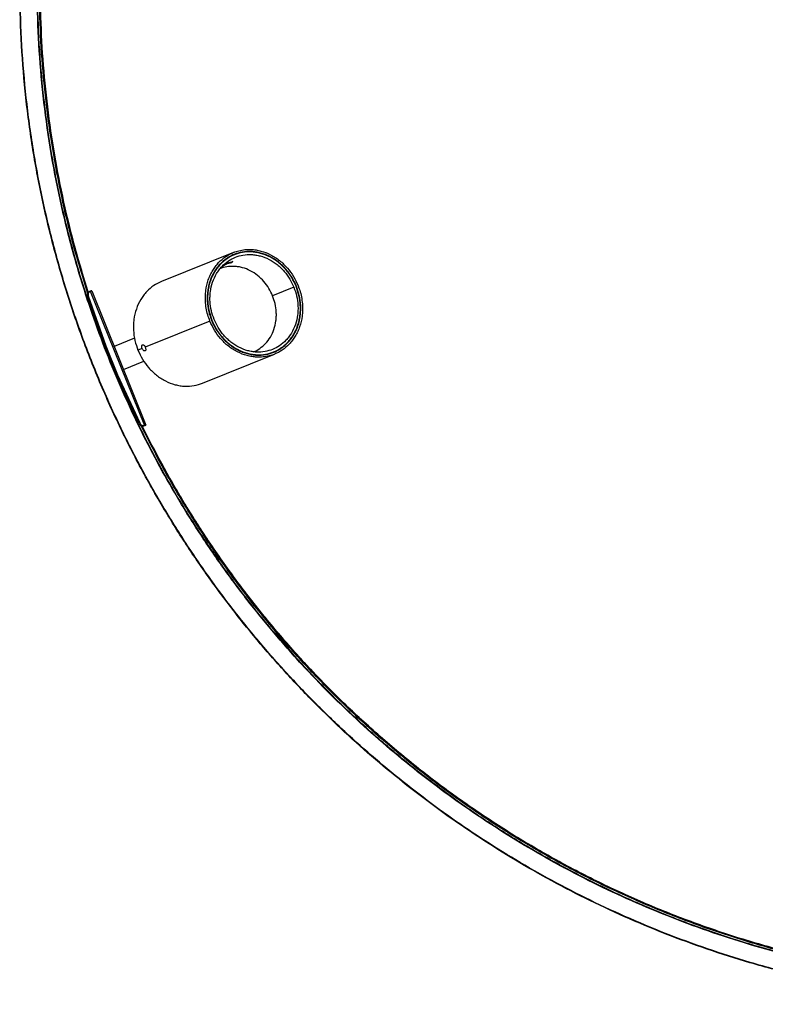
# Model space of a CAD drawing. Header units: millimetres. Extents: x 1397 to 3964, y 761 to 3462.
# Tile 5 of 8: x 1397 to 1758, y 2478 to 2954. Entities that reach past the tile are written whole.
import ezdxf

# ---------------------------------------------------------------- set-up
doc = ezdxf.new("R2010")
doc.units = ezdxf.units.MM
doc.header["$LTSCALE"] = 20

msp = doc.modelspace()

# ---------------------------------------------------------------- linework, layer by layer
at = {"color": 7, "linetype": 'Continuous', "lineweight": 25}
for p, q in [((1500.7, 2841.75), (1465.93, 2827.7)), ((1501.15, 2840.64), (1501.15, 2840.64)), ((1497.04, 2838.12), (1495.62, 2837.41)), ((1499.91, 2836.94), (1500.4, 2837.32)), ((1430.72, 2822.59), (1430.62, 2822.88)), ((1431.19, 2822.84), (1431.18, 2822.83)), ((1431.57, 2822.99), (1431.19, 2822.84)), ((1431.57, 2822.99), (1431.55, 2822.98)), ((1431.55, 2822.98), (1457.77, 2758.08)), ((1432.22, 2823.25), (1458.45, 2758.35)), ((1529.9, 2824.97), (1519.62, 2820.82)), ((1531.1, 2825.45), (1530.94, 2825.39)), ((1430.38, 2820.48), (1430.75, 2820.63)), ((1438.8, 2796.29), (1430.38, 2820.48)), ((1439.17, 2796.44), (1430.75, 2820.63)), ((1489.35, 2808.58), (1458.1, 2795.96)), ((1452.96, 2800.35), (1443.09, 2796.37)), ((1439.17, 2796.44), (1438.8, 2796.29)), ((1444.45, 2782.31), (1438.8, 2796.29)), ((1444.82, 2782.46), (1439.17, 2796.44)), ((1456.62, 2795.36), (1454.58, 2794.54)), ((1485.78, 2778.56), (1520.55, 2792.61)), ((1520.1, 2793.72), (1520.1, 2793.72)), ((1447.58, 2785.24), (1457.45, 2789.23)), ((1444.82, 2782.46), (1444.45, 2782.31)), ((1455.2, 2759.06), (1444.45, 2782.31)), ((1455.57, 2759.22), (1444.82, 2782.46)), ((1455.57, 2759.22), (1455.2, 2759.06)), ((1457.02, 2757.49), (1456.88, 2757.77)), ((1457.4, 2757.93), (1457.42, 2757.93)), ((1457.79, 2758.08), (1457.42, 2757.93)), ((1457.77, 2758.08), (1457.79, 2758.08)), ((1521, 2657.61), (1528.94, 2648.36)), ((1586.34, 2593.92), (1597.24, 2585.41))]:
    msp.add_line(p, q, dxfattribs=at)
for points, knots in [([(2191.61, 3357.37), (2196.72, 3353.28), (2207.02, 3345.04), (2221.93, 3331.81), (2236.54, 3317.82), (2250.76, 3303.01), (2264.44, 3287.51), (2277.54, 3271.33), (2290.01, 3254.52), (2301.89, 3237.01), (2313.62, 3217.97), (2325.03, 3197.37), (2335.91, 3175.15), (2345.74, 3152.22), (2354.44, 3128.68), (2361.97, 3104.59), (2368.27, 3080.05), (2373.32, 3055.15), (2377.07, 3029.99), (2379.52, 3004.66), (2380.65, 2979.28), (2380.47, 2953.95), (2378.99, 2928.75), (2376.24, 2903.8), (2372.25, 2879.18), (2367.07, 2854.99), (2360.95, 2832.11), (2354.08, 2810.56), (2346.65, 2790.34), (2338.43, 2770.69), (2329.48, 2751.64), (2319.91, 2733.32), (2309.78, 2715.77), (2299.16, 2698.99), (2288.05, 2682.88), (2276.35, 2667.29), (2263.97, 2652.08), (2250.78, 2637.14), (2236.77, 2622.53), (2221.97, 2608.32), (2206.46, 2594.64), (2190.29, 2581.54), (2173.48, 2569.06), (2155.96, 2557.19), (2136.93, 2545.46), (2116.32, 2534.05), (2094.1, 2523.16), (2071.18, 2513.34), (2047.63, 2504.63), (2023.54, 2497.1), (1999, 2490.8), (1974.1, 2485.76), (1948.94, 2482.01), (1923.62, 2479.56), (1898.24, 2478.43), (1872.9, 2478.61), (1847.71, 2480.08), (1822.75, 2482.83), (1798.14, 2486.82), (1773.94, 2492.01), (1751.06, 2498.13), (1729.51, 2504.99), (1709.3, 2512.43), (1689.64, 2520.65), (1670.59, 2529.6), (1652.28, 2539.17), (1634.72, 2549.29), (1617.95, 2559.92), (1601.81, 2571), (1591.52, 2578.86), (1586.42, 2582.75)], [0, 0, 0, 0, 0.0127073, 0.025616, 0.0387202, 0.0520128, 0.0654863, 0.0788869, 0.0924446, 0.1061498, 0.119992, 0.1358734, 0.1518996, 0.168052, 0.1843113, 0.2006569, 0.217068, 0.233523, 0.25, 0.266477, 0.282932, 0.2993431, 0.3156888, 0.331948, 0.3481005, 0.3641267, 0.380008, 0.3941006, 0.408051, 0.4218481, 0.4354818, 0.4489426, 0.4619866, 0.4748484, 0.4875214, 0.5, 0.5127073, 0.525616, 0.5387202, 0.5520128, 0.5654863, 0.5788869, 0.5924446, 0.6061498, 0.619992, 0.6358734, 0.6518996, 0.668052, 0.6843113, 0.7006569, 0.717068, 0.733523, 0.75, 0.766477, 0.782932, 0.7993431, 0.8156888, 0.831948, 0.8481005, 0.8641267, 0.880008, 0.8941006, 0.908051, 0.9218481, 0.9354818, 0.9489426, 0.9619866, 0.9748484, 0.9875214, 1, 1, 1, 1]), ([(2191.49, 3357.21), (2196.64, 3353.09), (2206.95, 3344.84), (2221.9, 3331.57), (2236.48, 3317.6), (2250.7, 3302.78), (2264.37, 3287.29), (2277.45, 3271.13), (2289.91, 3254.32), (2301.75, 3236.84), (2313.48, 3217.8), (2324.87, 3197.24), (2335.76, 3175), (2345.56, 3152.12), (2354.27, 3128.57), (2361.78, 3104.52), (2368.08, 3079.98), (2373.12, 3055.11), (2376.87, 3029.96), (2379.32, 3004.66), (2380.45, 2979.3), (2380.27, 2953.97), (2378.8, 2928.81), (2376.05, 2903.85), (2372.07, 2879.28), (2366.88, 2855.07), (2360.78, 2832.24), (2353.91, 2810.69), (2346.5, 2790.52), (2338.29, 2770.86), (2329.36, 2751.84), (2319.79, 2733.54), (2309.67, 2715.98), (2299.07, 2699.22), (2287.94, 2683.07), (2276.19, 2667.41), (2263.76, 2652.14), (2250.53, 2637.17), (2236.55, 2622.59), (2221.73, 2608.38), (2206.24, 2594.71), (2190.08, 2581.63), (2173.27, 2569.16), (2155.8, 2557.32), (2136.76, 2545.59), (2116.2, 2534.21), (2093.96, 2523.32), (2071.08, 2513.51), (2047.53, 2504.81), (2023.47, 2497.29), (1998.94, 2490.99), (1974.06, 2485.95), (1948.92, 2482.21), (1923.61, 2479.76), (1898.26, 2478.63), (1872.92, 2478.81), (1847.77, 2480.28), (1822.81, 2483.03), (1798.24, 2487.01), (1774.02, 2492.19), (1751.2, 2498.3), (1729.64, 2505.16), (1709.47, 2512.57), (1689.82, 2520.79), (1670.79, 2529.72), (1652.49, 2539.28), (1634.93, 2549.4), (1618.18, 2560.01), (1602, 2571.11), (1591.7, 2578.98), (1586.54, 2582.91)], [0, 0, 0, 0, 0.012832, 0.025661, 0.038827, 0.052086, 0.065565, 0.078975, 0.092485, 0.106237, 0.119992, 0.135946, 0.1519, 0.168106, 0.184311, 0.20069, 0.217068, 0.233534, 0.25, 0.266466, 0.282932, 0.299311, 0.315689, 0.331895, 0.3481, 0.364054, 0.380008, 0.394013, 0.408015, 0.421757, 0.43541, 0.448861, 0.461884, 0.474798, 0.487398, 0.5, 0.512832, 0.525661, 0.538827, 0.552086, 0.565565, 0.578975, 0.592485, 0.606237, 0.619992, 0.635946, 0.6519, 0.668106, 0.684311, 0.70069, 0.717068, 0.733534, 0.75, 0.766466, 0.782932, 0.799311, 0.815689, 0.831895, 0.8481, 0.864054, 0.880008, 0.894013, 0.908015, 0.921757, 0.93541, 0.948861, 0.961884, 0.974798, 0.987397, 1, 1, 1, 1]), ([(2186.44, 3350.75), (2191.51, 3346.69), (2201.65, 3338.58), (2216.34, 3325.54), (2230.68, 3311.8), (2244.66, 3297.23), (2258.1, 3281.99), (2270.96, 3266.1), (2283.22, 3249.57), (2294.86, 3232.39), (2305.55, 3215.04), (2315.27, 3197.7), (2324.07, 3180.38), (2332.22, 3162.64), (2339.67, 3144.48), (2346.99, 3124.36), (2353.89, 3102.27), (2360.09, 3078.15), (2365.04, 3053.69), (2368.73, 3028.96), (2371.13, 3004.08), (2372.24, 2979.15), (2372.07, 2954.24), (2370.72, 2931.14), (2368.48, 2909.85), (2365.64, 2890.42), (2362.03, 2871.23), (2357.68, 2852.3), (2352.41, 2833), (2346.16, 2813.35), (2338.87, 2793.52), (2330.79, 2774.19), (2322.01, 2755.48), (2312.6, 2737.48), (2302.65, 2720.22), (2292.23, 2703.74), (2281.28, 2687.86), (2269.73, 2672.46), (2257.51, 2657.45), (2244.5, 2642.73), (2230.75, 2628.39), (2216.18, 2614.41), (2200.95, 2600.98), (2185.06, 2588.11), (2168.53, 2575.85), (2151.35, 2564.21), (2134, 2553.52), (2116.66, 2543.81), (2099.34, 2535), (2081.59, 2526.86), (2063.43, 2519.4), (2043.32, 2512.08), (2021.23, 2505.18), (1997.1, 2498.99), (1972.64, 2494.03), (1947.92, 2490.35), (1923.03, 2487.94), (1898.1, 2486.83), (1873.19, 2487.01), (1850.09, 2488.36), (1828.8, 2490.59), (1809.38, 2493.44), (1790.19, 2497.04), (1771.26, 2501.4), (1751.96, 2506.66), (1732.3, 2512.92), (1712.47, 2520.21), (1693.14, 2528.29), (1674.43, 2537.07), (1656.44, 2546.47), (1639.17, 2556.42), (1622.7, 2566.85), (1606.79, 2577.77), (1596.66, 2585.5), (1591.59, 2589.37)], [0, 0, 0, 0, 0.012831, 0.025661, 0.038826, 0.052086, 0.065564, 0.078974, 0.092484, 0.106236, 0.119991, 0.132755, 0.145515, 0.158384, 0.171345, 0.184312, 0.20069, 0.217068, 0.233534, 0.25, 0.266466, 0.282932, 0.29931, 0.315688, 0.328654, 0.341615, 0.354485, 0.367244, 0.380009, 0.394014, 0.408016, 0.421757, 0.435411, 0.448861, 0.461884, 0.474798, 0.487397, 0.5, 0.512831, 0.52566, 0.538826, 0.552086, 0.565564, 0.578974, 0.592484, 0.606236, 0.619991, 0.632755, 0.645515, 0.658384, 0.671345, 0.684312, 0.70069, 0.717068, 0.733534, 0.75, 0.766466, 0.782932, 0.79931, 0.815688, 0.828654, 0.841615, 0.854485, 0.867244, 0.880009, 0.894014, 0.908016, 0.921757, 0.935411, 0.948861, 0.961884, 0.974798, 0.987397, 1, 1, 1, 1]), ([(2186.32, 3350.59), (2191.92, 3346.1), (2203.22, 3337.03), (2219.5, 3322.37), (2235.41, 3306.77), (2250.8, 3290.17), (2265.61, 3272.62), (2279.76, 3254.13), (2293.16, 3234.73), (2305.73, 3214.47), (2317.4, 3193.39), (2328.09, 3171.56), (2337.75, 3149.04), (2346.3, 3125.9), (2353.7, 3102.24), (2359.89, 3078.12), (2364.84, 3053.66), (2368.53, 3028.94), (2370.93, 3004.06), (2372.04, 2979.12), (2371.87, 2954.23), (2370.42, 2929.48), (2367.72, 2904.96), (2363.8, 2880.77), (2358.7, 2857), (2352.48, 2833.73), (2345.18, 2811.02), (2336.87, 2788.96), (2327.62, 2767.59), (2317.5, 2746.98), (2306.58, 2727.16), (2294.93, 2708.16), (2282.63, 2690.03), (2269.67, 2672.66), (2255.95, 2655.89), (2241.33, 2639.56), (2225.72, 2623.66), (2209.13, 2608.27), (2191.58, 2593.46), (2173.08, 2579.32), (2153.68, 2565.92), (2133.42, 2553.35), (2112.34, 2541.68), (2090.51, 2530.98), (2067.99, 2521.33), (2044.86, 2512.78), (2021.19, 2505.38), (1997.08, 2499.19), (1972.61, 2494.23), (1947.89, 2490.55), (1923.01, 2488.14), (1898.08, 2487.03), (1873.18, 2487.21), (1848.43, 2488.66), (1823.91, 2491.36), (1799.73, 2495.28), (1775.95, 2500.37), (1752.68, 2506.6), (1729.98, 2513.89), (1707.91, 2522.2), (1686.55, 2531.45), (1665.93, 2541.57), (1646.11, 2552.5), (1627.13, 2564.16), (1608.95, 2576.41), (1597.43, 2585.18), (1591.71, 2589.53)], [0, 0, 0, 0, 0.014195, 0.028641, 0.043328, 0.058246, 0.073385, 0.088731, 0.104272, 0.119991, 0.135872, 0.151899, 0.168051, 0.184311, 0.200656, 0.217068, 0.233523, 0.25, 0.266477, 0.282932, 0.299344, 0.315689, 0.331949, 0.348101, 0.364128, 0.380009, 0.395728, 0.411269, 0.426615, 0.441754, 0.456672, 0.471359, 0.485805, 0.5, 0.514195, 0.528641, 0.543328, 0.558246, 0.573385, 0.588731, 0.604272, 0.619991, 0.635872, 0.651899, 0.668051, 0.684311, 0.700656, 0.717068, 0.733523, 0.75, 0.766477, 0.782932, 0.799344, 0.815689, 0.831949, 0.848101, 0.864128, 0.880009, 0.895728, 0.911269, 0.926615, 0.941754, 0.956672, 0.971359, 0.985805, 1, 1, 1, 1]), ([(1586.42, 2582.75), (1581.31, 2586.84), (1571.01, 2595.08), (1556.1, 2608.31), (1541.49, 2622.3), (1527.27, 2637.11), (1513.59, 2652.61), (1500.49, 2668.79), (1488.02, 2685.6), (1476.14, 2703.11), (1464.41, 2722.15), (1453, 2742.75), (1442.12, 2764.97), (1432.29, 2787.9), (1423.59, 2811.44), (1416.06, 2835.53), (1409.76, 2860.07), (1404.71, 2884.97), (1400.96, 2910.13), (1398.51, 2935.46), (1397.38, 2960.84), (1397.56, 2986.17), (1399.04, 3011.37), (1401.79, 3036.32), (1405.78, 3060.94), (1410.96, 3085.13), (1417.08, 3108.01), (1423.95, 3129.56), (1431.38, 3149.78), (1439.6, 3169.43), (1448.55, 3188.49), (1458.12, 3206.8), (1468.25, 3224.35), (1478.88, 3241.13), (1489.96, 3257.26), (1497.81, 3267.55), (1501.71, 3272.66)], [0, 0, 0, 0, 0.025415, 0.051232, 0.07744, 0.104026, 0.130973, 0.157774, 0.184889, 0.2123, 0.239984, 0.271747, 0.303799, 0.336104, 0.368623, 0.401314, 0.434136, 0.467046, 0.5, 0.532954, 0.565864, 0.598686, 0.631378, 0.663896, 0.696201, 0.728253, 0.760016, 0.788201, 0.816102, 0.843696, 0.870964, 0.897885, 0.923973, 0.949697, 0.975043, 1, 1, 1, 1]), ([(1586.54, 2582.91), (1581.39, 2587.04), (1571.08, 2595.28), (1556.13, 2608.55), (1541.55, 2622.52), (1527.33, 2637.34), (1513.66, 2652.84), (1500.58, 2668.99), (1488.11, 2685.8), (1476.28, 2703.28), (1464.54, 2722.32), (1453.16, 2742.88), (1442.27, 2765.12), (1432.47, 2788), (1423.76, 2811.55), (1416.25, 2835.6), (1409.95, 2860.14), (1404.91, 2885.01), (1401.16, 2910.16), (1398.71, 2935.47), (1397.58, 2960.82), (1397.76, 2986.15), (1399.23, 3011.31), (1401.98, 3036.27), (1405.96, 3060.84), (1411.15, 3085.05), (1417.25, 3107.88), (1424.12, 3129.44), (1431.53, 3149.6), (1439.74, 3169.26), (1448.67, 3188.28), (1458.24, 3206.58), (1468.36, 3224.15), (1478.96, 3240.9), (1490.07, 3257.07), (1497.93, 3267.38), (1501.87, 3272.53)], [0, 0, 0, 0, 0.025663, 0.051322, 0.077654, 0.104173, 0.131131, 0.15795, 0.184971, 0.212474, 0.239984, 0.271892, 0.303799, 0.336211, 0.368623, 0.40138, 0.434136, 0.467068, 0.5, 0.532932, 0.565864, 0.598621, 0.631378, 0.66379, 0.696201, 0.728109, 0.760016, 0.788027, 0.81603, 0.843514, 0.870821, 0.897722, 0.923767, 0.949595, 0.974795, 1, 1, 1, 1]), ([(1591.59, 2589.37), (1586.52, 2593.43), (1576.38, 2601.54), (1561.69, 2614.58), (1547.35, 2628.32), (1533.37, 2642.89), (1519.93, 2658.13), (1507.07, 2674.02), (1494.81, 2690.55), (1483.16, 2707.73), (1472.48, 2725.08), (1462.76, 2742.42), (1453.96, 2759.74), (1445.81, 2777.48), (1438.36, 2795.64), (1431.04, 2815.76), (1424.14, 2837.85), (1417.94, 2861.97), (1412.99, 2886.43), (1409.3, 2911.16), (1406.9, 2936.04), (1405.79, 2960.97), (1405.96, 2985.88), (1407.31, 3008.98), (1409.55, 3030.27), (1412.39, 3049.7), (1416, 3068.89), (1420.35, 3087.82), (1425.62, 3107.12), (1431.87, 3126.78), (1439.16, 3146.6), (1447.24, 3165.93), (1456.02, 3184.64), (1465.43, 3202.64), (1475.38, 3219.9), (1485.81, 3236.38), (1496.72, 3252.28), (1504.46, 3262.42), (1508.33, 3267.49)], [0, 0, 0, 0, 0.025663, 0.051321, 0.077652, 0.104172, 0.131129, 0.157948, 0.184968, 0.212471, 0.239982, 0.265511, 0.29103, 0.316769, 0.342691, 0.368624, 0.40138, 0.434137, 0.467068, 0.5, 0.532931, 0.565863, 0.598619, 0.631376, 0.657309, 0.683231, 0.70897, 0.734489, 0.760018, 0.788028, 0.816032, 0.843514, 0.870822, 0.897722, 0.923768, 0.949595, 0.974795, 1, 1, 1, 1]), ([(1591.71, 2589.53), (1586.11, 2594.02), (1574.81, 2603.09), (1558.53, 2617.75), (1542.62, 2633.35), (1527.23, 2649.95), (1512.41, 2667.5), (1498.27, 2685.99), (1484.87, 2705.39), (1472.3, 2725.65), (1460.63, 2746.73), (1449.94, 2768.56), (1440.28, 2791.08), (1431.73, 2814.22), (1424.33, 2837.89), (1418.14, 2862), (1413.19, 2886.46), (1409.5, 2911.18), (1407.1, 2936.06), (1405.99, 2961), (1406.16, 2985.89), (1407.61, 3010.65), (1410.31, 3035.16), (1414.23, 3059.35), (1419.33, 3083.12), (1425.55, 3106.4), (1432.85, 3129.1), (1441.16, 3151.16), (1450.41, 3172.53), (1460.53, 3193.14), (1471.45, 3212.97), (1483.11, 3231.95), (1495.37, 3250.12), (1504.14, 3261.65), (1508.48, 3267.36)], [0, 0, 0, 0, 0.028391, 0.057281, 0.086655, 0.116492, 0.146769, 0.177462, 0.208543, 0.239982, 0.271745, 0.303797, 0.336103, 0.368621, 0.401313, 0.434135, 0.467046, 0.5, 0.532954, 0.565865, 0.598687, 0.631379, 0.663897, 0.696203, 0.728255, 0.760018, 0.791457, 0.822538, 0.853231, 0.883508, 0.913345, 0.942719, 0.971609, 1, 1, 1, 1]), ([(1430.35, 2821.87), (1428.14, 2829.03), (1423.63, 2843.6), (1418.18, 2865.99), (1413.68, 2888.88), (1410.31, 2911.97), (1408.06, 2935.16), (1406.94, 2958.37), (1406.94, 2981.53), (1408.04, 3004.55), (1410.22, 3027.36), (1413.46, 3049.88), (1417.72, 3072.04), (1422.96, 3093.78), (1429.13, 3115.04), (1436.19, 3135.76), (1444.08, 3155.9), (1452.74, 3175.41), (1462.12, 3194.26), (1472.19, 3212.39), (1480.94, 3226.95), (1486.59, 3235.28), (1488.42, 3237.97)], [0, 0, 0, 0, 0.051647, 0.10526, 0.158928, 0.212589, 0.266181, 0.31964, 0.372906, 0.425919, 0.47862, 0.530953, 0.582865, 0.634303, 0.685221, 0.735573, 0.785318, 0.834417, 0.882835, 0.930543, 0.977511, 1, 1, 1, 1]), ([(1488.82, 3237.97), (1486.95, 3235.21), (1481.26, 3226.83), (1472.48, 3212.22), (1462.41, 3194.1), (1453.04, 3175.26), (1444.38, 3155.77), (1436.5, 3135.65), (1429.45, 3114.94), (1423.28, 3093.69), (1418.04, 3071.97), (1413.79, 3049.82), (1410.55, 3027.32), (1408.37, 3004.52), (1407.27, 2981.52), (1407.27, 2958.38), (1408.39, 2935.18), (1410.64, 2912.01), (1414, 2888.94), (1418.5, 2866.06), (1423.92, 2843.79), (1428.39, 2829.33), (1430.57, 2822.28)], [0, 0, 0, 0, 0.022987, 0.069966, 0.117685, 0.166115, 0.215226, 0.264983, 0.315347, 0.366277, 0.417728, 0.469652, 0.521998, 0.574712, 0.627737, 0.681016, 0.734489, 0.788093, 0.841767, 0.895449, 0.949074, 1, 1, 1, 1]), ([(1430.59, 2822.56), (1428.44, 2829.52), (1423.99, 2843.9), (1418.6, 2866.08), (1414.1, 2888.95), (1410.74, 2912.02), (1408.49, 2935.19), (1407.37, 2958.38), (1407.37, 2981.52), (1408.47, 3004.52), (1410.65, 3027.3), (1413.88, 3049.8), (1418.14, 3071.95), (1423.37, 3093.67), (1429.54, 3114.91), (1436.59, 3135.61), (1444.47, 3155.73), (1453.13, 3175.22), (1462.5, 3194.06), (1472.56, 3212.17), (1481.33, 3226.75), (1487, 3235.11), (1488.85, 3237.85)], [0, 0, 0, 0, 0.050373, 0.10404, 0.157763, 0.211479, 0.265125, 0.318639, 0.37196, 0.425027, 0.477781, 0.530168, 0.582132, 0.633624, 0.684594, 0.734997, 0.784792, 0.833942, 0.88241, 0.930165, 0.977182, 1, 1, 1, 1]), ([(1489.35, 2808.58), (1488.97, 2809.59), (1488.22, 2811.65), (1487.5, 2814.9), (1487.15, 2817.99), (1487.12, 2820.86), (1487.42, 2824.34), (1488.21, 2827.71), (1489.47, 2830.86), (1490.63, 2833.05), (1491.99, 2835.07), (1494, 2837.45), (1496.84, 2839.86), (1500.23, 2841.67), (1503.37, 2842.69), (1506.23, 2843.18), (1509, 2843.26), (1511.6, 2843), (1514.78, 2842.32), (1517.92, 2841.1), (1520.9, 2839.39), (1523.01, 2837.87), (1524.98, 2836.15), (1527.33, 2833.66), (1529.84, 2830.28), (1531.23, 2827.25), (1531.9, 2825.78)], [0, 0, 0, 0, 0.038828, 0.07886, 0.120021, 0.152193, 0.184373, 0.250006, 0.282863, 0.315727, 0.3479, 0.380079, 0.441783, 0.5, 0.538827, 0.57886, 0.620021, 0.652193, 0.684373, 0.750006, 0.782863, 0.815727, 0.8479, 0.880079, 0.941783, 1, 1, 1, 1]), ([(1531.1, 2825.45), (1530.68, 2826.4), (1529.83, 2828.33), (1528.16, 2831.06), (1526.34, 2833.43), (1524.43, 2835.43), (1521.91, 2837.65), (1519.1, 2839.46), (1516.13, 2840.79), (1513.86, 2841.53), (1511.56, 2842.02), (1508.58, 2842.32), (1505, 2842.1), (1501.45, 2841.08), (1498.6, 2839.69), (1496.28, 2838.12), (1494.32, 2836.31), (1492.69, 2834.4), (1490.94, 2831.8), (1489.58, 2828.86), (1488.67, 2825.68), (1488.22, 2823.22), (1488.01, 2820.72), (1488.04, 2817.42), (1488.57, 2813.4), (1489.63, 2810.38), (1490.15, 2808.91)], [0, 0, 0, 0, 0.038828, 0.07886, 0.120021, 0.152193, 0.184373, 0.250006, 0.282863, 0.315727, 0.3479, 0.380079, 0.441783, 0.5, 0.538826, 0.57886, 0.620021, 0.652193, 0.684373, 0.750006, 0.782863, 0.815727, 0.8479, 0.880079, 0.941783, 1, 1, 1, 1]), ([(1530.94, 2825.39), (1530.3, 2826.79), (1528.97, 2829.69), (1526.57, 2832.92), (1524.33, 2835.29), (1521.82, 2837.49), (1519.04, 2839.28), (1516.09, 2840.61), (1513.83, 2841.34), (1511.56, 2841.83), (1508.6, 2842.12), (1505.05, 2841.9), (1501.09, 2840.77), (1497.47, 2838.84), (1494.76, 2836.53), (1492.83, 2834.26), (1491.1, 2831.69), (1489.75, 2828.77), (1488.84, 2825.62), (1488.4, 2823.18), (1488.19, 2820.69), (1488.22, 2817.42), (1488.74, 2813.43), (1489.8, 2810.43), (1490.31, 2808.97)], [0, 0, 0, 0, 0.058229, 0.119945, 0.152124, 0.18431, 0.249956, 0.28282, 0.31569, 0.347869, 0.380055, 0.441771, 0.5, 0.558229, 0.619945, 0.652124, 0.68431, 0.749956, 0.78282, 0.81569, 0.847869, 0.880055, 0.941771, 1, 1, 1, 1]), ([(1491.35, 2809.39), (1490.87, 2810.78), (1489.87, 2813.62), (1489.37, 2817.41), (1489.34, 2820.51), (1489.61, 2823.66), (1490.5, 2827.48), (1492.1, 2830.94), (1493.75, 2833.39), (1495.57, 2835.54), (1498.14, 2837.72), (1501.58, 2839.56), (1505.33, 2840.63), (1508.7, 2840.84), (1511.51, 2840.56), (1514.39, 2839.95), (1517.95, 2838.57), (1521.24, 2836.44), (1523.62, 2834.36), (1525.75, 2832.11), (1528.03, 2829.04), (1529.29, 2826.3), (1529.9, 2824.97)], [0, 0, 0, 0, 0.058239, 0.119966, 0.152151, 0.184342, 0.25, 0.315658, 0.347842, 0.380034, 0.441761, 0.5, 0.558239, 0.619966, 0.652151, 0.684342, 0.75, 0.815658, 0.847842, 0.880034, 0.941761, 1, 1, 1, 1]), ([(1495.39, 2835.19), (1495.98, 2835.52), (1497.41, 2836.3), (1498.99, 2836.71), (1499.91, 2836.94)], [0, 0, 0, 0, 0.419549, 1, 1, 1, 1]), ([(1500.4, 2837.32), (1499.49, 2837.08), (1497.85, 2836.65), (1496.37, 2835.84), (1495.72, 2835.48)], [0, 0, 0, 0, 0.560094, 1, 1, 1, 1]), ([(1519.62, 2820.82), (1519.07, 2822.02), (1517.94, 2824.49), (1515.47, 2827.83), (1512.42, 2830.77), (1508.87, 2833.06), (1505.67, 2834.3), (1503.08, 2834.85), (1500.54, 2835.11), (1497.54, 2834.86), (1495.18, 2834.37), (1494.16, 2833.82), (1494.15, 2833.82)], [0, 0, 0, 0, 0.116324, 0.239616, 0.368033, 0.499176, 0.630319, 0.694602, 0.758901, 0.882193, 0.998517, 1, 1, 1, 1]), ([(1465.93, 2827.7), (1464.66, 2827.1), (1462.06, 2825.86), (1459.24, 2823.4), (1457.22, 2821.03), (1455.4, 2818.33), (1453.63, 2814.51), (1452.65, 2810.29), (1452.35, 2806.81), (1452.39, 2803.39), (1452.93, 2799.21), (1454.04, 2796.06), (1454.58, 2794.54)], [0, 0, 0, 0, 0.116478, 0.239932, 0.304314, 0.368684, 0.5, 0.631316, 0.695698, 0.760068, 0.883522, 1, 1, 1, 1]), ([(1429.75, 2820.84), (1429.75, 2820.84), (1429.77, 2820.84), (1429.85, 2820.87), (1429.98, 2820.91), (1430.13, 2820.96), (1430.28, 2821.01), (1430.42, 2821.05), (1430.53, 2821.09), (1430.56, 2821.1), (1430.58, 2821.11)], [0, 0, 0, 0, 0.120669, 0.25, 0.379331, 0.5, 0.620669, 0.75, 0.879331, 1, 1, 1, 1]), ([(1431.18, 2822.83), (1431.01, 2822.73), (1430.65, 2822.53), (1430.32, 2821.93), (1430.2, 2821.2), (1430.32, 2820.72), (1430.38, 2820.48)], [0, 0, 0, 0, 0.240981, 0.5, 0.759019, 1, 1, 1, 1]), ([(1430.75, 2820.63), (1430.69, 2820.87), (1430.57, 2821.35), (1430.69, 2822.08), (1431.02, 2822.68), (1431.38, 2822.88), (1431.55, 2822.98)], [0, 0, 0, 0, 0.240981, 0.5, 0.759019, 1, 1, 1, 1]), ([(1432.22, 2823.25), (1432.22, 2823.25), (1432.2, 2823.24), (1432.06, 2823.19), (1431.86, 2823.1), (1431.66, 2823.03), (1431.57, 2822.99)], [0, 0, 0, 0, 0.249915, 0.499995, 0.749916, 1, 1, 1, 1]), ([(1531.9, 2825.78), (1532.28, 2824.77), (1533.03, 2822.71), (1533.75, 2819.47), (1534.1, 2816.37), (1534.13, 2813.51), (1533.83, 2810.03), (1533.04, 2806.65), (1531.78, 2803.51), (1530.62, 2801.31), (1529.26, 2799.29), (1527.25, 2796.91), (1524.41, 2794.5), (1521.02, 2792.69), (1517.88, 2791.68), (1515.02, 2791.18), (1512.25, 2791.1), (1509.65, 2791.37), (1506.47, 2792.04), (1503.33, 2793.26), (1500.35, 2794.98), (1498.24, 2796.49), (1496.27, 2798.21), (1493.92, 2800.7), (1491.41, 2804.08), (1490.02, 2807.11), (1489.35, 2808.58)], [0, 0, 0, 0, 0.038828, 0.07886, 0.120021, 0.152193, 0.184373, 0.250006, 0.282863, 0.315727, 0.3479, 0.380079, 0.441783, 0.5, 0.538827, 0.57886, 0.620021, 0.652193, 0.684373, 0.750006, 0.782863, 0.815727, 0.8479, 0.880079, 0.941783, 1, 1, 1, 1]), ([(1490.15, 2808.91), (1490.57, 2807.96), (1491.42, 2806.03), (1493.09, 2803.3), (1494.91, 2800.93), (1496.81, 2798.93), (1499.34, 2796.72), (1502.15, 2794.91), (1505.12, 2793.57), (1507.39, 2792.83), (1509.69, 2792.34), (1512.67, 2792.04), (1516.25, 2792.27), (1519.8, 2793.28), (1522.65, 2794.68), (1524.97, 2796.25), (1526.93, 2798.05), (1528.56, 2799.96), (1530.31, 2802.56), (1531.67, 2805.5), (1532.58, 2808.68), (1533.03, 2811.14), (1533.24, 2813.64), (1533.21, 2816.94), (1532.68, 2820.96), (1531.62, 2823.99), (1531.1, 2825.45)], [0, 0, 0, 0, 0.038828, 0.07886, 0.120021, 0.152193, 0.184373, 0.250006, 0.282863, 0.315727, 0.3479, 0.380079, 0.441783, 0.5, 0.538826, 0.57886, 0.620021, 0.652193, 0.684373, 0.750006, 0.782863, 0.815727, 0.8479, 0.880079, 0.941783, 1, 1, 1, 1]), ([(1490.31, 2808.97), (1490.95, 2807.57), (1492.28, 2804.68), (1494.68, 2801.44), (1496.92, 2799.07), (1499.43, 2796.88), (1502.21, 2795.08), (1505.16, 2793.76), (1507.42, 2793.02), (1509.69, 2792.53), (1512.65, 2792.24), (1516.2, 2792.46), (1520.16, 2793.59), (1523.78, 2795.52), (1526.49, 2797.83), (1528.42, 2800.1), (1530.15, 2802.67), (1531.5, 2805.59), (1532.41, 2808.75), (1532.85, 2811.19), (1533.06, 2813.67), (1533.03, 2816.94), (1532.51, 2820.93), (1531.45, 2823.93), (1530.94, 2825.39)], [0, 0, 0, 0, 0.058229, 0.119945, 0.152124, 0.18431, 0.249956, 0.28282, 0.31569, 0.347869, 0.380055, 0.441771, 0.5, 0.558229, 0.619945, 0.652124, 0.68431, 0.749956, 0.78282, 0.81569, 0.847869, 0.880055, 0.941771, 1, 1, 1, 1]), ([(1529.9, 2824.97), (1530.38, 2823.58), (1531.38, 2820.74), (1531.88, 2816.95), (1531.91, 2813.85), (1531.64, 2810.7), (1530.75, 2806.88), (1529.15, 2803.42), (1527.5, 2800.98), (1525.68, 2798.82), (1523.11, 2796.64), (1519.67, 2794.8), (1515.92, 2793.73), (1512.55, 2793.52), (1509.74, 2793.8), (1506.86, 2794.41), (1503.3, 2795.79), (1500.01, 2797.92), (1497.63, 2800), (1495.5, 2802.25), (1493.22, 2805.32), (1491.96, 2808.06), (1491.35, 2809.39)], [0, 0, 0, 0, 0.058239, 0.119966, 0.152151, 0.184342, 0.25, 0.315658, 0.347842, 0.380034, 0.441761, 0.5, 0.558239, 0.619966, 0.652151, 0.684342, 0.75, 0.815658, 0.847842, 0.880034, 0.941761, 1, 1, 1, 1]), ([(1510.33, 2793.77), (1510.34, 2793.77), (1511.46, 2794.09), (1513.5, 2795.38), (1516.32, 2797.68), (1518.67, 2800.82), (1520.39, 2804.54), (1521.19, 2807.98), (1521.44, 2810.81), (1521.41, 2813.6), (1520.96, 2817.01), (1520.06, 2819.57), (1519.62, 2820.82)], [0, 0, 0, 0, 0.001483, 0.117807, 0.241099, 0.369517, 0.500659, 0.631802, 0.696085, 0.760384, 0.883676, 1, 1, 1, 1]), ([(1454.58, 2794.54), (1455.25, 2793.07), (1456.64, 2790.04), (1459.15, 2786.65), (1461.5, 2784.16), (1464.13, 2781.87), (1467.77, 2779.51), (1471.7, 2778), (1474.88, 2777.32), (1477.98, 2777.01), (1481.71, 2777.2), (1484.45, 2778.12), (1485.78, 2778.56)], [0, 0, 0, 0, 0.116478, 0.239932, 0.304314, 0.368684, 0.5, 0.631316, 0.695698, 0.760068, 0.883522, 1, 1, 1, 1]), ([(1456.62, 2795.36), (1456.55, 2795.56), (1456.42, 2795.96), (1456.41, 2796.52), (1456.53, 2796.97), (1456.71, 2797.1), (1456.8, 2797.16)], [0, 0, 0, 0, 0.24988, 0.499772, 0.749779, 1, 1, 1, 1]), ([(1458, 2794.19), (1457.89, 2794.17), (1457.67, 2794.14), (1457.27, 2794.38), (1456.89, 2794.79), (1456.71, 2795.17), (1456.62, 2795.36)], [0, 0, 0, 0, 0.249893, 0.50002, 0.750121, 1, 1, 1, 1]), ([(1456.8, 2797.16), (1456.9, 2797.18), (1457.11, 2797.21), (1457.48, 2796.96), (1457.83, 2796.53), (1458.01, 2796.15), (1458.1, 2795.96)], [0, 0, 0, 0, 0.250526, 0.50019, 0.749984, 1, 1, 1, 1]), ([(1458.1, 2795.96), (1458.17, 2795.76), (1458.31, 2795.36), (1458.35, 2794.81), (1458.26, 2794.38), (1458.08, 2794.25), (1458, 2794.19)], [0, 0, 0, 0, 0.250191, 0.500186, 0.750092, 1, 1, 1, 1]), ([(1455.77, 2758.75), (1455.76, 2758.75), (1455.73, 2758.73), (1455.62, 2758.68), (1455.49, 2758.62), (1455.34, 2758.54), (1455.2, 2758.48), (1455.08, 2758.42), (1455, 2758.38), (1454.99, 2758.37), (1454.99, 2758.37)], [0, 0, 0, 0, 0.120669, 0.25, 0.379331, 0.5, 0.620669, 0.75, 0.879331, 1, 1, 1, 1]), ([(1455.2, 2759.06), (1455.32, 2758.86), (1455.56, 2758.42), (1456.15, 2757.98), (1456.81, 2757.78), (1457.21, 2757.88), (1457.4, 2757.93)], [0, 0, 0, 0, 0.2409813, 0.5, 0.7590187, 1, 1, 1, 1]), ([(1457.77, 2758.08), (1457.58, 2758.03), (1457.18, 2757.93), (1456.52, 2758.13), (1455.94, 2758.57), (1455.69, 2759.01), (1455.57, 2759.22)], [0, 0, 0, 0, 0.240981, 0.5, 0.759019, 1, 1, 1, 1]), ([(2100.32, 2536.82), (2093.84, 2533.76), (2080.77, 2527.59), (2060.48, 2519.39), (2039.52, 2511.95), (2017.9, 2505.4), (1995.67, 2499.79), (1972.89, 2495.19), (1949.63, 2491.66), (1925.94, 2489.25), (1901.93, 2488), (1877.66, 2487.96), (1853.23, 2489.15), (1828.73, 2491.6), (1804.26, 2495.32), (1779.92, 2500.32), (1755.8, 2506.58), (1732.01, 2514.09), (1708.64, 2522.82), (1685.78, 2532.73), (1663.52, 2543.79), (1641.95, 2555.92), (1621.14, 2569.07), (1601.15, 2583.17), (1582.05, 2598.14), (1563.9, 2613.91), (1546.72, 2630.39), (1530.56, 2647.5), (1515.44, 2665.15), (1501.38, 2683.25), (1488.37, 2701.72), (1476.44, 2720.49), (1465.63, 2739.21), (1459.24, 2751.88), (1456.14, 2758.04)], [0, 0, 0, 0, 0.028421, 0.057342, 0.086747, 0.116615, 0.146925, 0.17765, 0.208764, 0.240235, 0.272032, 0.304119, 0.336458, 0.369011, 0.401737, 0.434594, 0.467539, 0.500529, 0.533518, 0.566463, 0.59932, 0.632046, 0.664599, 0.696939, 0.729025, 0.760822, 0.792294, 0.823407, 0.854133, 0.884442, 0.914311, 0.943715, 0.972637, 1, 1, 1, 1]), ([(1456.58, 2757.9), (1459.64, 2751.84), (1465.97, 2739.27), (1476.73, 2720.67), (1488.64, 2701.91), (1501.64, 2683.45), (1515.7, 2665.36), (1530.81, 2647.72), (1546.96, 2630.63), (1564.12, 2614.16), (1582.27, 2598.4), (1601.35, 2583.44), (1621.32, 2569.35), (1642.12, 2556.2), (1663.68, 2544.08), (1685.92, 2533.04), (1708.76, 2523.13), (1732.12, 2514.4), (1755.9, 2506.9), (1780, 2500.64), (1804.32, 2495.65), (1828.77, 2491.93), (1853.26, 2489.48), (1877.67, 2488.29), (1901.92, 2488.33), (1925.92, 2489.58), (1949.58, 2491.99), (1972.83, 2495.52), (1995.6, 2500.11), (2017.81, 2505.72), (2039.42, 2512.26), (2060.36, 2519.7), (2080.63, 2527.89), (2093.7, 2534.06), (2100.18, 2537.11)], [0, 0, 0, 0, 0.026951, 0.055885, 0.085302, 0.115183, 0.145505, 0.176244, 0.207371, 0.238856, 0.270666, 0.302766, 0.335119, 0.367686, 0.400426, 0.433297, 0.466256, 0.499259, 0.532262, 0.565222, 0.598093, 0.630833, 0.6634, 0.695753, 0.727853, 0.759663, 0.791148, 0.822275, 0.853013, 0.883336, 0.913217, 0.942634, 0.971567, 1, 1, 1, 1]), ([(2246.09, 2646.93), (2240.94, 2641.38), (2230.44, 2630.06), (2213.6, 2614.04), (2195.99, 2598.73), (2177.89, 2584.49), (2159.41, 2571.32), (2140.63, 2559.22), (2121.63, 2548.17), (2102.39, 2538.13), (2082.75, 2528.97), (2062.51, 2520.62), (2041.56, 2513.07), (2019.95, 2506.41), (1997.72, 2500.7), (1974.93, 2495.99), (1951.64, 2492.35), (1927.93, 2489.84), (1903.87, 2488.49), (1879.56, 2488.35), (1855.07, 2489.45), (1830.51, 2491.81), (1805.97, 2495.46), (1781.56, 2500.38), (1757.36, 2506.58), (1733.48, 2514.04), (1710.02, 2522.72), (1687.08, 2532.61), (1664.73, 2543.63), (1643.07, 2555.75), (1622.17, 2568.9), (1602.1, 2583), (1582.92, 2597.99), (1564.68, 2613.77), (1547.44, 2630.28), (1531.21, 2647.42), (1516.03, 2665.1), (1501.91, 2683.25), (1488.86, 2701.76), (1476.89, 2720.58), (1466.14, 2739.18), (1459.82, 2751.71), (1456.79, 2757.72)], [0, 0, 0, 0, 0.024177, 0.04935, 0.074212, 0.09874, 0.122912, 0.146711, 0.17012, 0.193124, 0.216041, 0.23936, 0.263072, 0.287162, 0.311611, 0.3364, 0.361505, 0.386903, 0.412567, 0.438468, 0.464576, 0.49086, 0.517287, 0.543822, 0.570431, 0.597078, 0.623726, 0.650341, 0.676886, 0.703327, 0.729628, 0.755758, 0.781684, 0.807376, 0.832805, 0.857945, 0.88277, 0.907259, 0.93139, 0.955146, 0.97851, 1, 1, 1, 1]), ([(1457.79, 2758.08), (1457.88, 2758.12), (1458.08, 2758.2), (1458.28, 2758.28), (1458.42, 2758.34), (1458.44, 2758.35), (1458.45, 2758.35)], [0, 0, 0, 0, 0.250084, 0.500005, 0.750085, 1, 1, 1, 1]), ([(1486.46, 2703.43), (1486.93, 2702.69), (1489.19, 2699.1), (1491.7, 2695.67), (1493.7, 2692.94)], [0, 0, 0, 0, 0.203738, 1, 1, 1, 1]), ([(1591.59, 2589.37), (1591.6, 2589.39), (1591.63, 2589.42), (1591.66, 2589.46), (1591.68, 2589.48), (1591.69, 2589.51), (1591.71, 2589.52), (1591.71, 2589.53), (1591.71, 2589.53)], [0, 0, 0, 0, 0.239457, 0.368361, 0.5, 0.631639, 0.760543, 1, 1, 1, 1]), ([(1586.42, 2582.75), (1586.42, 2582.76), (1586.42, 2582.76), (1586.44, 2582.78), (1586.45, 2582.8), (1586.47, 2582.82), (1586.5, 2582.86), (1586.52, 2582.89), (1586.54, 2582.91)], [0, 0, 0, 0, 0.239457, 0.368361, 0.5, 0.631639, 0.760543, 1, 1, 1, 1]), ([(1644.19, 2553.88), (1650.77, 2549.98), (1657.61, 2545.93), (1664.74, 2542.41), (1665.02, 2542.28)], [0, 0, 0, 0, 0.9614109, 1, 1, 1, 1])]:
    msp.add_open_spline(points, degree=3, knots=knots, dxfattribs=at)

doc.saveas('drawing.dxf')
